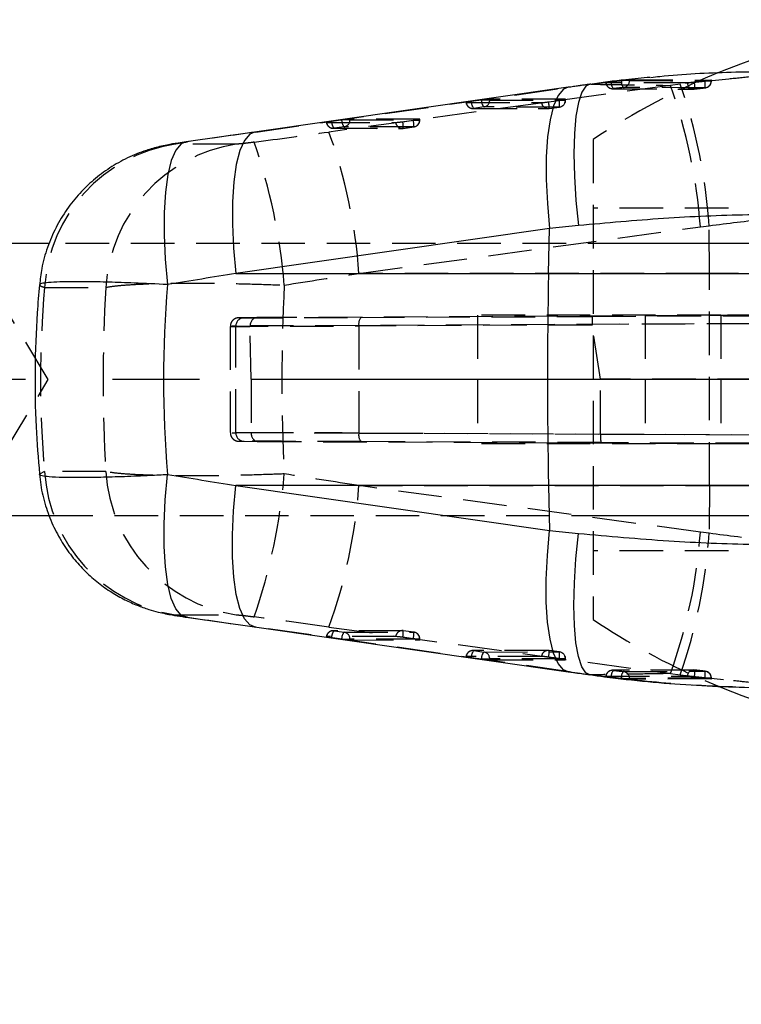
# Model space of a CAD drawing. Extents: x 76 to 781, y 22 to 547.
# Tile 6 of 19: x 194 to 236, y 277 to 334. Entities that reach past the tile are written whole.
import ezdxf

# ---------------------------------------------------------------- set-up
doc = ezdxf.new("R2010")
doc.units = 0
doc.header["$LTSCALE"] = 2
doc.linetypes.add('CENTERX2', pattern=[20.32, 12.7, -2.54, 2.54, -2.54])
doc.linetypes.add('HIDDEN', pattern=[1.905, 1.27, -0.635])
doc.layers.get('0').update_dxf_attribs({"linetype": 'CONTINUOUS'})
doc.styles.add('SLDTEXTSTYLE0', font='TXT', dxfattribs={"width": 0.75})
doc.dimstyles.new('SLDDIMSTYLE1', dxfattribs={"dimtxt": 7, "dimasz": 6.604, "dimexe": 0, "dimexo": 0.0625, "dimgap": 1.75, "dimtad": 1, "dimdec": 0, "dimrnd": 1e-09, "dimzin": 12, "dimtxsty": 'SLDTEXTSTYLE0', "dimsah": 1, "dimcen": 0.09, "dimazin": 3, "dimtfac": 1, "dimtdec": 0, "dimtofl": 0, "dimtmove": 0, "dimatfit": 3, "dimtolj": 1, "dimtzin": 12})

# ---------------------------------------------------------------- blocks, each defined once
blk = doc.blocks.new('_D_6')
at = {"color": 179, "linetype": 'CONTINUOUS'}
for p, q in [((140.436, 304.372), (140.436, 244.309)), ((289.786, 284.559), (289.786, 244.309)), ((289.786, 246.309), (140.436, 246.309))]:
    blk.add_line(p, q, dxfattribs=at)
for points in [[(140.436, 246.309), (147.04, 245.293), (147.04, 247.325)], [(289.786, 246.309), (283.182, 247.325), (283.182, 245.293)]]:
    blk.add_solid(points, dxfattribs=at)
at = {"color": 179, "linetype": 'CONTINUOUS', "insert": (209.073, 255.333, -67.471), "char_height": 7, "attachment_point": 1, "style": 'SLDTEXTSTYLE0'}
blk.add_mtext('149', dxfattribs=at)
blk = doc.blocks.new('_D_7')
at = {"color": 179, "linetype": 'CONTINUOUS'}
for p, q in [((408.696, 307.559), (408.696, 220.809)), ((140.436, 304.372), (140.436, 220.809)), ((408.696, 222.809), (140.436, 222.809))]:
    blk.add_line(p, q, dxfattribs=at)
for points in [[(140.436, 222.809), (147.04, 221.793), (147.04, 223.825)], [(408.696, 222.809), (402.092, 223.825), (402.092, 221.793)]]:
    blk.add_solid(points, dxfattribs=at)
at = {"color": 179, "linetype": 'CONTINUOUS', "insert": (265.141, 231.833, -67.471), "char_height": 7, "attachment_point": 1, "style": 'SLDTEXTSTYLE0'}
blk.add_mtext('268', dxfattribs=at)

msp = doc.modelspace()

# ---------------------------------------------------------------- linework, layer by layer
at = {"color": 7, "linetype": 'HIDDEN'}
for p, q in [((232.3001, 330.4718), (212.3747, 327.7547)), ((227.6611, 330.5448), (227.6005, 330.5419)), ((227.6611, 330.5448), (231.1638, 330.9414)), ((228.8396, 330.6827), (229.4282, 330.7558)), ((229.4282, 330.7558), (229.4406, 330.7573)), ((229.9138, 330.7573), (229.4406, 330.7573)), ((229.9138, 330.8011), (234.6864, 330.781)), ((229.9138, 330.8011), (229.9138, 330.7573)), ((232.8718, 330.548), (232.3001, 330.4718)), ((235.704, 330.8396), (232.8718, 330.548)), ((234.3183, 330.7279), (233.7041, 330.6578)), ((234.4182, 330.7393), (234.3183, 330.7279)), ((234.4182, 330.7393), (234.6982, 330.7393)), ((234.6864, 330.781), (234.6945, 330.7791)), ((234.6864, 330.7393), (234.6864, 330.781)), ((234.6989, 330.7393), (234.6989, 330.7791)), ((208.109, 327.7547), (226.4184, 330.3686)), ((226.4184, 330.3686), (226.339, 330.3629)), ((228.9304, 330.2751), (233.677, 330.2591)), ((220.386, 329.4754), (224.7783, 329.4688)), ((221.272, 329.6158), (220.6833, 329.5322)), ((221.7574, 329.6183), (221.2902, 329.6183)), ((221.7574, 329.6706), (221.7574, 329.6183)), ((226.1754, 329.664), (221.7574, 329.6706)), ((221.7574, 329.6183), (226.1754, 329.6117)), ((225.1937, 329.5139), (225.808, 329.5974)), ((225.9097, 329.6117), (226.1879, 329.6117)), ((226.1754, 329.6117), (226.1754, 329.664)), ((226.1879, 329.6117), (226.1879, 329.6622)), ((220.7746, 329.1288), (225.167, 329.1222)), ((221.4178, 329.2161), (220.8291, 329.1326)), ((220.8291, 329.1326), (225.2215, 329.126)), ((225.8358, 329.2095), (221.4178, 329.2161)), ((225.2215, 329.126), (225.8358, 329.2095)), ((225.2215, 329.126), (225.2223, 329.1259)), ((225.2223, 329.1259), (225.8366, 329.2094)), ((225.8358, 329.2095), (225.8366, 329.2094)), ((212.2296, 328.3177), (216.2673, 328.3117)), ((213.1157, 328.4581), (212.527, 328.3746)), ((213.6011, 328.4607), (213.1338, 328.4607)), ((213.6011, 328.5129), (213.6011, 328.4607)), ((217.6644, 328.5069), (213.6011, 328.5129)), ((213.6011, 328.4607), (217.6644, 328.4546)), ((216.6826, 328.3568), (217.297, 328.4403)), ((217.3987, 328.4546), (217.6761, 328.4546)), ((217.6644, 328.4546), (217.6644, 328.5069)), ((217.6769, 328.4546), (217.6769, 328.5051)), ((208.109, 327.7547), (208.0296, 327.749)), ((212.6182, 327.9711), (216.656, 327.9651)), ((213.2614, 328.0585), (212.6727, 327.9749)), ((212.6727, 327.9749), (216.7104, 327.9689)), ((217.3248, 328.0524), (213.2614, 328.0585)), ((216.7104, 327.9689), (217.3248, 328.0524)), ((216.7104, 327.9689), (216.7113, 327.9688)), ((216.7113, 327.9688), (217.3256, 328.0523)), ((206.964, 327.0453), (203.3898, 327.0453)), ((204.1187, 327.1849), (204.0394, 327.1793)), ((227.7856, 327.3095), (227.7856, 299.3095)), ((214.1273, 319.5019), (234.0527, 322.219)), ((234.0527, 322.219), (234.562, 322.2867)), ((234.5765, 319.5019), (234.562, 322.2867)), ((271.9356, 321.247), (196.0461, 321.247)), ((273.7856, 321.247), (227.7856, 321.247)), ((234.5765, 319.5019), (214.1273, 319.5019)), ((251.5222, 319.5019), (234.5765, 319.5019)), ((195.7791, 318.6879), (199.3534, 318.6879)), ((195.9892, 313.3095), (193.4356, 317.5595)), ((309.5607, 317.3707), (208.1707, 316.9203)), ((227.7469, 316.9895), (313.6686, 317.3707)), ((208.1707, 316.9203), (207.417, 316.9147)), ((207.7684, 316.4538), (309.4082, 316.9053)), ((214.2473, 316.9346), (227.7469, 316.9895)), ((235.2477, 317.0595), (221.0419, 317.0595)), ((221.0419, 317.0595), (221.0419, 313.3095)), ((313.6985, 316.9053), (227.7277, 316.5239)), ((230.8361, 317.0595), (230.8361, 313.3095)), ((235.2477, 317.0595), (235.2477, 313.3095)), ((310.5719, 317.0595), (235.2477, 317.0595)), ((206.6152, 316.4115), (206.6152, 310.2075)), ((206.9348, 316.4147), (207.7678, 316.4209)), ((206.9348, 310.2043), (206.9348, 316.4147)), ((207.8274, 313.3253), (207.7678, 316.4209)), ((227.7304, 316.49), (214.1191, 316.4346)), ((214.1191, 316.4346), (214.1191, 310.1844)), ((228.2279, 313.3228), (227.7304, 316.49)), ((193.4356, 309.0595), (195.9892, 313.3095)), ((207.8274, 313.3253), (207.8274, 310.1996)), ((207.8274, 313.3253), (309.4119, 313.3095)), ((235.2477, 313.3095), (221.0419, 313.3095)), ((221.0419, 313.3095), (221.0419, 309.5595)), ((228.2279, 310.1279), (228.2279, 313.3228)), ((313.794, 313.3095), (228.2279, 313.3228)), ((230.8361, 313.3095), (230.8361, 309.5595)), ((310.5719, 313.3095), (235.2477, 313.3095)), ((235.2477, 313.3095), (235.2477, 309.5595)), ((207.8274, 310.1977), (206.9348, 310.2043)), ((207.8274, 310.1996), (207.8274, 310.1977)), ((309.3045, 309.7488), (207.8274, 310.1996)), ((214.1191, 310.1844), (228.2279, 310.1269)), ((228.2279, 310.1279), (313.6867, 309.7488)), ((228.2279, 310.1269), (228.2279, 310.1279)), ((207.417, 309.7043), (208.2306, 309.6983)), ((208.2306, 309.6983), (309.4742, 309.2485)), ((228.2471, 309.6274), (214.2473, 309.6844)), ((235.2477, 309.5595), (221.0419, 309.5595)), ((313.6737, 309.2485), (228.2471, 309.6274)), ((310.5719, 309.5595), (235.2477, 309.5595)), ((195.7791, 307.9311), (195.4787, 307.7822)), ((199.3534, 307.9311), (195.7791, 307.9311)), ((214.1273, 307.1171), (234.5765, 307.1171)), ((234.0527, 304.3999), (214.1273, 307.1171)), ((234.5765, 307.1171), (234.562, 304.3323)), ((234.5765, 307.1171), (251.5222, 307.1171)), ((196.0524, 305.372), (271.9356, 305.372)), ((227.7856, 305.372), (273.7856, 305.372)), ((234.562, 304.3323), (234.0527, 304.3999)), ((203.3898, 299.5737), (206.964, 299.5737)), ((204.1187, 299.4341), (204.0394, 299.4397)), ((208.109, 298.8643), (208.0296, 298.8699)), ((226.4184, 296.2504), (208.109, 298.8643)), ((212.3747, 298.8643), (232.3001, 296.1472)), ((216.2673, 298.3073), (212.2296, 298.3012)), ((216.656, 298.6539), (212.6182, 298.6478)), ((216.7104, 298.6501), (212.6727, 298.644)), ((212.6727, 298.644), (213.2614, 298.5605)), ((213.2614, 298.5605), (217.3248, 298.5666)), ((217.297, 298.1787), (216.6826, 298.2622)), ((216.7104, 298.6501), (216.7113, 298.6502)), ((217.3248, 298.5666), (216.7104, 298.6501)), ((217.3256, 298.5667), (216.7113, 298.6502)), ((212.527, 298.2444), (213.1157, 298.1609)), ((213.1338, 298.1583), (213.6011, 298.1583)), ((217.6644, 298.1644), (213.6011, 298.1583)), ((213.6011, 298.1583), (213.6011, 298.106)), ((213.6011, 298.106), (217.6644, 298.1121)), ((217.3987, 298.1644), (217.6761, 298.1644)), ((217.6644, 298.1121), (217.6644, 298.1644)), ((217.6769, 298.1139), (217.6769, 298.1644)), ((224.7783, 297.1502), (220.386, 297.1436)), ((225.167, 297.4968), (220.7746, 297.4902)), ((225.2215, 297.493), (220.8291, 297.4864)), ((220.8291, 297.4864), (221.4178, 297.4028)), ((221.4178, 297.4028), (225.8358, 297.4095)), ((225.808, 297.0216), (225.1937, 297.1051)), ((225.2215, 297.493), (225.2223, 297.4931)), ((225.8358, 297.4095), (225.2215, 297.493)), ((225.8366, 297.4096), (225.2223, 297.4931)), ((225.8358, 297.4095), (225.8366, 297.4096)), ((220.6833, 297.0868), (221.272, 297.0032)), ((221.2902, 297.0007), (221.7574, 297.0007)), ((226.1754, 297.0073), (221.7574, 297.0007)), ((221.7574, 297.0007), (221.7574, 296.9484)), ((221.7574, 296.9484), (226.1754, 296.955)), ((225.9097, 297.0073), (226.1871, 297.0073)), ((226.1754, 296.955), (226.1754, 297.0073)), ((226.1879, 296.9568), (226.1879, 297.0073)), ((226.4184, 296.2504), (226.339, 296.256)), ((227.6611, 296.0741), (227.602, 296.0769)), ((233.6771, 296.3578), (228.9304, 296.3438)), ((232.3001, 296.1472), (232.8718, 296.0709)), ((232.8718, 296.0709), (235.9765, 295.7498)), ((233.7041, 295.9612), (234.3183, 295.891)), ((229.4282, 295.8632), (228.8396, 295.9363)), ((229.4406, 295.8617), (229.4282, 295.8632)), ((229.4406, 295.8617), (229.9138, 295.8617)), ((229.9138, 295.8617), (229.9138, 295.8179)), ((234.6864, 295.8379), (229.9138, 295.8179)), ((234.3183, 295.891), (234.4182, 295.8797)), ((234.4182, 295.8797), (234.6982, 295.8797)), ((234.6864, 295.8379), (234.6864, 295.8797)), ((234.6989, 295.8399), (234.6989, 295.8797))]:
    msp.add_line(p, q, dxfattribs=at)
at = {"color": 7, "linetype": 'CONTINUOUS'}
for p, q in [((226.339, 330.3629), (208.0296, 327.749)), ((208.0296, 327.749), (204.039, 327.1792)), ((225.2547, 322.1158), (206.9453, 319.5019)), ((225.195, 319.5019), (225.2547, 322.1158)), ((226.9378, 322.2921), (225.2547, 322.1158)), ((196.0461, 321.247), (141.4356, 321.247)), ((206.9453, 319.5019), (225.195, 319.5019)), ((225.195, 319.5019), (242.2293, 319.5019)), ((225.195, 307.1171), (206.9453, 307.1171)), ((206.9453, 307.1171), (225.2547, 304.5032)), ((242.2293, 307.1171), (225.195, 307.1171)), ((225.195, 307.1171), (225.2547, 304.5032)), ((141.4356, 305.372), (196.0524, 305.372)), ((225.2547, 304.5032), (226.9378, 304.3269)), ((204.039, 299.4397), (208.0296, 298.8699)), ((208.0296, 298.8699), (226.339, 296.256))]:
    msp.add_line(p, q, dxfattribs=at)
at = {"color": 179, "linetype": 'CENTERX2'}
msp.add_line((275.9356, 313.3095), (137.4356, 313.3095), dxfattribs=at)
at = {"color": 8, "linetype": 'CONTINUOUS', "flags": 128}
for points in [[(227.6005, 330.5419), (227.3741, 330.4313), (227.1281, 330.0735), (226.9297, 329.4814), (226.7844, 328.671), (226.6962, 327.6646), (226.6675, 326.4897), (226.699, 325.1782), (226.79, 323.7662), (226.9378, 322.2921)], [(226.339, 330.3629), (226.0613, 330.2459), (225.7467, 329.8816), (225.483, 329.2855), (225.2775, 328.4737), (225.1358, 327.4681), (225.0615, 326.2961), (225.0568, 324.9893), (225.1218, 323.5832), (225.2547, 322.1158)], [(208.0296, 327.749), (207.7519, 327.632), (207.4373, 327.2677), (207.1736, 326.6716), (206.9681, 325.8598), (206.8263, 324.8542), (206.7521, 323.6822), (206.7474, 322.3754), (206.8124, 320.9693), (206.9453, 319.5019)], [(204.0394, 327.1793), (203.7577, 327.0605), (203.4398, 326.6915), (203.1737, 326.088), (202.9667, 325.2665), (202.8246, 324.2495), (202.7511, 323.0649), (202.7483, 321.7453), (202.8163, 320.3267), (202.9532, 318.8481)], [(204.0394, 299.4397), (203.7577, 299.5585), (203.4398, 299.9275), (203.1737, 300.531), (202.9667, 301.3525), (202.8246, 302.3695), (202.7511, 303.554), (202.7483, 304.8737), (202.8163, 306.2922), (202.9532, 307.7709)], [(208.0296, 298.8699), (207.7519, 298.9869), (207.4373, 299.3512), (207.1736, 299.9474), (206.9681, 300.7592), (206.8263, 301.7647), (206.7521, 302.9368), (206.7474, 304.2435), (206.8124, 305.6497), (206.9453, 307.1171)], [(226.339, 296.256), (226.0613, 296.373), (225.7467, 296.7373), (225.483, 297.3335), (225.2775, 298.1453), (225.1358, 299.1508), (225.0615, 300.3229), (225.0568, 301.6296), (225.1218, 303.0358), (225.2547, 304.5032)], [(227.602, 296.0769), (227.3741, 296.1877), (227.1281, 296.5454), (226.9297, 297.1376), (226.7844, 297.9479), (226.6962, 298.9543), (226.6675, 300.1293), (226.699, 301.4407), (226.79, 302.8528), (226.9378, 304.3269)]]:
    msp.add_lwpolyline(points, dxfattribs=at)
at = {"color": 7, "linetype": 'HIDDEN', "flags": 128}
for points in [[(233.2883, 330.6181), (233.0892, 330.6186), (232.2894, 330.6209), (229.0906, 330.6289), (228.5416, 330.6301)], [(229.9138, 330.7573), (232.3117, 330.7488), (234.6864, 330.7393)], [(228.98, 330.2816), (229.1799, 330.2811), (229.9793, 330.2788), (233.1769, 330.2687), (233.7249, 330.2668)], [(234.3362, 330.3357), (234.1364, 330.3366), (233.337, 330.34), (230.1394, 330.352), (229.5658, 330.354)], [(220.6833, 329.5322), (220.6078, 329.5212), (220.5389, 329.5106), (220.4793, 329.5008), (220.4314, 329.4921), (220.3971, 329.4851), (220.3776, 329.4798), (220.3739, 329.4765), (220.386, 329.4754)], [(212.527, 328.3746), (212.4514, 328.3636), (212.3825, 328.3529), (212.323, 328.3431), (212.2751, 328.3345), (212.2407, 328.3274), (212.2213, 328.3221), (212.2175, 328.3189), (212.2296, 328.3177)], [(234.5765, 307.1171), (234.5835, 308.6626), (234.5885, 310.2103), (234.5916, 311.7595), (234.5926, 313.3095), (234.5916, 314.8594), (234.5885, 316.4086), (234.5835, 317.9564), (234.5765, 319.5019)], [(212.2296, 298.3012), (212.2175, 298.3001), (212.2213, 298.2968), (212.2407, 298.2916), (212.2751, 298.2845), (212.323, 298.2758), (212.3825, 298.266), (212.4514, 298.2554), (212.527, 298.2444)], [(220.386, 297.1436), (220.3739, 297.1425), (220.3776, 297.1392), (220.3971, 297.1339), (220.4314, 297.1268), (220.4793, 297.1182), (220.5389, 297.1084), (220.6078, 297.0978), (220.6833, 297.0868)], [(228.5416, 295.9888), (228.7388, 295.9893), (229.5385, 295.9911), (232.7374, 295.9993), (233.2883, 296.0009)], [(233.7249, 296.3522), (233.525, 296.3515), (232.7257, 296.3487), (229.528, 296.3389), (228.98, 296.3374)], [(229.5658, 296.265), (229.7657, 296.2656), (230.5651, 296.2684), (233.7627, 296.2808), (234.3362, 296.2832)], [(234.6864, 295.8797), (232.3117, 295.8702), (229.9138, 295.8617)]]:
    msp.add_lwpolyline(points, dxfattribs=at)
at = {"color": 7, "linetype": 'CONTINUOUS'}
for centre, radius, start, end in [((250.7856, 293.0238), 41.2857, 62.328532, 111.988051), ((496.7564, 313.3095), 271.632, 178.693711, 181.306289), ((250.7856, 333.5952), 41.2857, 246.48723, 297.501165)]:
    msp.add_arc(centre, radius, start, end, dxfattribs=at)
at = {"color": 7, "linetype": 'HIDDEN'}
for centre, radius, start, end in [((250.7856, 293.0238), 41.2857, 111.988051, 123.855026), ((228.9316, 330.6845), 0.406, 187.480137, 269.845628), ((228.9351, 330.6751), 0.3961, 186.523799, 276.505071), ((229.4126, 330.6582), 0.5735, 177.554095, 221.042946), ((229.9984, 330.7266), 0.5709, 177.066381, 220.735202), ((229.5121, 330.7522), 0.4018, 277.685832, 0.72858), ((203.3277, 320.0065), 30.8046, 4.118892, 19.860634), ((203.7242, 320.2809), 30.903, 3.721315, 19.404541), ((233.6822, 330.6607), 0.3962, 186.179875, 276.177715), ((232.19, 330.3814), 1.5391, 355.728838, 10.344441), ((232.7919, 330.4615), 1.5494, 355.345263, 9.902003), ((234.2847, 330.7341), 0.4017, 277.36592, 0.731669), ((234.2929, 330.7393), 0.406, 276.225127, 0), ((233.6786, 330.67), 0.406, 269.799763, 276.649359), ((220.7752, 329.5348), 0.406, 188.16704, 269.914051), ((220.7786, 329.5251), 0.3957, 187.217188, 277.334283), ((221.2614, 329.5166), 0.5783, 178.458666, 221.615754), ((221.8501, 329.6002), 0.5783, 178.458855, 221.615565), ((223.466, 314.1387), 15.6318, 98.00102, 98.068232), ((221.3554, 329.6133), 0.402, 278.924476, 0.71243), ((224.4366, 334.5526), 5.0953, 273.846032, 278.54514), ((225.1709, 329.5185), 0.3958, 187.219152, 277.33295), ((223.6183, 329.2025), 1.6059, 357.263968, 11.179277), ((224.2946, 340.7357), 11.2407, 277.737316, 278.261217), ((224.2333, 329.2861), 1.6052, 357.260993, 11.182293), ((225.7734, 329.6067), 0.4021, 278.924274, 0.711393), ((225.7819, 329.6117), 0.406, 277.742133, 0), ((225.1676, 329.5282), 0.406, 269.914051, 277.742133), ((212.6188, 328.3771), 0.406, 188.16704, 269.914051), ((212.6222, 328.3675), 0.3958, 187.218849, 277.332321), ((213.1051, 328.359), 0.5784, 178.462463, 221.611872), ((213.6938, 328.4426), 0.5784, 178.462083, 221.614223), ((214.9371, 315.6105), 12.9761, 97.987993, 98.068993), ((213.199, 328.4557), 0.4021, 278.925568, 0.711207), ((215.9254, 333.3966), 5.0964, 273.846693, 278.5447), ((216.6599, 328.3614), 0.3957, 187.21702, 277.3343), ((215.1073, 328.0454), 1.6059, 357.263959, 11.179306), ((215.777, 339.6264), 11.2889, 277.738003, 278.25963), ((215.8151, 328.1391), 1.5122, 356.711705, 11.486844), ((217.2624, 328.4496), 0.4021, 278.925568, 0.711207), ((217.2709, 328.4546), 0.406, 277.742133, 0), ((183.4019, 317.2893), 30.805, 4.118958, 19.860468), ((216.6566, 328.3711), 0.406, 269.914051, 277.742133), ((204.7796, 318.1357), 9.0174, 98.866367, 176.489128), ((208.3539, 318.1356), 9.0174, 98.866509, 176.488931), ((175.6473, 316.0028), 34.2328, 4.719091, 19.020845), ((207.4269, 316.4227), 0.4921, 91.157806, 180.928541), ((214.6962, 316.5531), 0.5891, 139.633351, 191.602648), ((207.4269, 310.1963), 0.4921, 179.071459, 268.842194), ((214.6962, 310.0659), 0.5891, 168.397352, 220.366649), ((204.7796, 308.4833), 9.0174, 183.510872, 261.133633), ((208.3539, 308.4833), 9.0174, 183.511069, 261.133491), ((175.6473, 310.6162), 34.2328, 340.979155, 355.280909), ((183.4019, 309.3297), 30.805, 340.139532, 355.881042), ((203.3277, 306.6125), 30.8046, 340.139366, 355.881108), ((203.7242, 306.338), 30.903, 340.595459, 356.278685), ((250.7856, 333.5952), 41.2857, 236.144974, 246.48723), ((212.6188, 298.2418), 0.406, 90.085949, 171.83296), ((212.6222, 298.2515), 0.3958, 82.667679, 172.781151), ((213.1051, 298.2599), 0.5784, 138.388128, 181.537537), ((213.6938, 298.1764), 0.5784, 138.385777, 181.537917), ((213.199, 298.1633), 0.4021, 359.288793, 81.074432), ((216.6599, 298.2576), 0.3957, 82.6657, 172.78298), ((215.9254, 293.2224), 5.0964, 81.4553, 86.153307), ((216.6566, 298.2479), 0.406, 82.257867, 90.085949), ((215.1073, 298.5735), 1.6059, 348.820694, 2.736041), ((215.8151, 298.4798), 1.5122, 348.513156, 3.288295), ((217.2624, 298.1694), 0.4021, 359.288793, 81.074432), ((217.2709, 298.1644), 0.406, 0, 82.257867), ((214.9371, 311.0084), 12.9761, 261.931007, 262.012007), ((215.777, 286.9926), 11.2889, 81.74037, 82.261997), ((220.7752, 297.0842), 0.406, 90.085949, 171.83296), ((220.7786, 297.0939), 0.3957, 82.665717, 172.782812), ((221.2614, 297.1023), 0.5783, 138.384246, 181.541334), ((221.8501, 297.0188), 0.5783, 138.384435, 181.541145), ((221.3554, 297.0057), 0.402, 359.28757, 81.075524), ((225.1709, 297.1005), 0.3958, 82.66705, 172.780848), ((224.4366, 292.0664), 5.0953, 81.45486, 86.153968), ((225.1676, 297.0908), 0.406, 82.257867, 90.085949), ((223.6183, 297.4164), 1.6059, 348.820723, 2.736032), ((224.2333, 297.3329), 1.6052, 348.817707, 2.739007), ((225.7734, 297.0123), 0.4021, 359.288607, 81.075726), ((225.7819, 297.0073), 0.406, 0, 82.257867), ((223.466, 312.4803), 15.6318, 261.931768, 261.99898), ((224.2946, 285.8832), 11.2407, 81.738783, 82.262684), ((228.9316, 295.9345), 0.406, 90.154372, 172.533943), ((228.9351, 295.9438), 0.3961, 83.494929, 173.476201), ((229.4126, 295.9608), 0.5735, 138.957054, 182.445905), ((229.9984, 295.8924), 0.5709, 139.264798, 182.933619), ((229.5121, 295.8668), 0.4018, 359.27142, 82.314168), ((233.6822, 295.9583), 0.3962, 83.822285, 173.820125), ((233.6786, 295.949), 0.406, 83.350641, 90.200237), ((232.19, 296.2376), 1.5391, 349.655559, 4.271162), ((232.7919, 296.1575), 1.5494, 350.097997, 4.654737), ((234.2847, 295.8848), 0.4017, 359.268331, 82.63408), ((234.2929, 295.8797), 0.406, 0, 83.774873)]:
    msp.add_arc(centre, radius, start, end, dxfattribs=at)
for centre, major_axis, ratio, start_param, end_param in [((232.8032, 330.3704), (25.6094, 3.4333), 0.0337916, 1.7684302, 1.8182392), ((221.3639, 329.6145), (0.406, 0.0544), 0.0337938, 0.2442605, 1.7488744), ((225.7819, 329.6078), (0.406, 0.0544), 0.0337938, 5.0281753, 6.5274458), ((213.2076, 328.4568), (0.406, 0.0544), 0.0337938, 0.2442605, 1.7488744), ((217.2709, 328.4507), (0.406, 0.0544), 0.0337938, 5.0281753, 6.5274458), ((185.776, 322.3584), (432.6184, 61.8773), 0.0049947, 1.5184363, 1.52767), ((157.0487, 322.3584), (455.681, 61.8796), 0.0045949, 4.8238373, 4.8334792), ((158.2604, 313.3095), (455.7, 71.007), 0.0054237, 4.824807, 4.8344489), ((279.3173, 313.3095), (83.7785, 0), 0.8480692, 3.0658217, 3.2173637), ((255.5159, 313.3095), (0, 71.05), 0.7927392, 1.4950253, 1.6465673), ((255.5159, 313.3095), (0, 71.05), 0.6458834, 1.4931718, 1.6484209), ((216.7631, 316.9528), (9.65, 0.0414), 0.000802, 3.1402453, 4.4486409), ((216.7631, 316.9528), (9.65, 0.0414), 0.000802, 2.8899687, 3.1402453), ((208.1728, 316.4203), (-0.003, 0.5), 0.8106266, 6.2811663, 7.7821292), ((227.7491, 316.4896), (-0.0021, 0.5), 0.0424947, 0.0008231, 1.5017859), ((216.7652, 316.4528), (10.15, 0.0414), 0.0007625, 2.889969, 4.4486413), ((208.3108, 316.4213), (0.5408, -0.0544), 0.9190028, 3.1856797, 3.251559), ((228.8742, 316.4941), (1.1464, -0.0371), 0.4346916, 3.1562344, 3.2241755), ((216.7652, 310.1661), (10.15, -0.0414), 0.0007625, 1.834544, 3.3932163), ((208.2328, 310.1983), (0.003, 0.5), 0.8106817, 1.5767696, 3.1436117), ((228.2492, 310.1274), (0.0021, 0.5), 0.0426549, 1.5718658, 3.1407696), ((216.7631, 309.6661), (9.65, -0.0414), 0.000802, 1.8345444, 3.1424926), ((216.7631, 309.6661), (9.65, -0.0414), 0.000802, 3.1424926, 3.3652974), ((216.7631, 309.6661), (9.65, -0.0414), 0.000802, 3.3652974, 3.3932166), ((158.2604, 313.3095), (455.7, -71.007), 0.0054237, 1.4487364, 1.4583783), ((185.776, 304.2606), (432.6184, -61.8773), 0.0049947, 4.7555153, 4.764749), ((157.0487, 304.2606), (455.681, -61.8796), 0.0045949, 1.4497061, 1.459348), ((213.2076, 298.1622), (0.406, -0.0544), 0.0337938, 4.5343109, 6.0389248), ((217.2709, 298.1682), (0.406, -0.0544), 0.0337938, 6.0389248, 7.5381953), ((221.3639, 297.0045), (0.406, -0.0544), 0.0337938, 4.5343109, 6.0389248), ((225.7819, 297.0111), (0.406, -0.0544), 0.0337938, 6.0389248, 7.5381953), ((232.8032, 296.2485), (25.6094, -3.4333), 0.0337916, 4.4649461, 4.5147552)]:
    msp.add_ellipse(centre, major_axis=major_axis, ratio=ratio, start_param=start_param, end_param=end_param, dxfattribs=at)
at = {"color": 7, "linetype": 'CONTINUOUS'}
for centre, major_axis, ratio, start_param, end_param in [((186.9877, 313.3095), (432.7097, 70.993), 0.0065743, 1.5235792, 1.5328129), ((279.3173, 313.3095), (76.5972, 0), 0.9275797, 3.0635599, 3.2196254), ((186.9877, 313.3095), (432.7097, -70.993), 0.0065743, 4.7503724, 4.7596061)]:
    msp.add_ellipse(centre, major_axis=major_axis, ratio=ratio, start_param=start_param, end_param=end_param, dxfattribs=at)
for points, knots in [([(231.1638, 330.9414), (231.3377, 330.9615), (232.876, 331.1398), (235.941, 331.2858), (238.7756, 331.2901), (240.2346, 331.2923)], [0, 0, 0, 0, 0.0582447, 0.5152815, 1, 1, 1, 1]), ([(227.5978, 330.5415), (227.4924, 330.5266), (227.0708, 330.4672), (226.6526, 330.4076), (226.339, 330.3629)], [0, 0, 0, 0, 0.24999372, 1, 1, 1, 1]), ([(231.1311, 330.9425), (230.654, 330.9003), (229.4662, 330.7954), (228.2997, 330.633), (227.6018, 330.5359)], [0, 0, 0, 0, 0.401692, 1, 1, 1, 1]), ([(204.0427, 327.1789), (203.8847, 327.156), (203.4805, 327.0975), (203.0082, 327.0161), (202.3814, 326.8816), (201.5918, 326.6587), (200.6071, 326.2614), (199.5709, 325.6783), (198.6375, 324.9798), (197.7969, 324.1675), (197.0543, 323.241), (196.4145, 322.1816), (195.9206, 321.0193), (195.5969, 319.8935), (195.5226, 319.1526), (195.4909, 318.8364)], [0, 0, 0, 0, 0.0372324, 0.0952158, 0.1308183, 0.1925635, 0.2827638, 0.3732546, 0.4634001, 0.5484004, 0.6396169, 0.733916, 0.8301272, 0.9275069, 1, 1, 1, 1]), ([(242.1609, 322.9545), (240.3888, 322.9559), (237, 322.9585), (231.8518, 322.7403), (228.5873, 322.4425), (226.9378, 322.2921)], [0, 0, 0, 0, 0.3516045, 0.6723843, 1, 1, 1, 1]), ([(195.4767, 318.8372), (195.4297, 318.2931), (195.2873, 316.6423), (195.1961, 313.8733), (195.2399, 310.7264), (195.4043, 308.7011), (195.4789, 307.7823)], [0, 0, 0, 0, 0.1480763, 0.4492267, 0.7501341, 1, 1, 1, 1]), ([(195.4967, 307.7838), (195.5106, 307.5778), (195.5528, 306.9531), (195.8097, 305.9516), (196.2325, 304.8194), (196.7836, 303.7965), (197.4267, 302.8889), (198.1395, 302.1019), (198.8952, 301.4365), (199.6681, 300.8906), (200.4312, 300.4586), (201.1569, 300.1316), (201.8127, 299.8983), (202.3703, 299.7425), (202.8331, 299.6389), (203.285, 299.555), (203.6734, 299.4918), (203.9695, 299.4504), (204.0442, 299.4399)], [0, 0, 0, 0, 0.0470974, 0.1428062, 0.2345457, 0.3227014, 0.4072305, 0.4879646, 0.5646033, 0.6367017, 0.7036418, 0.7645964, 0.8183585, 0.8628525, 0.8979401, 0.9314601, 0.9827051, 1, 1, 1, 1]), ([(226.9378, 304.3269), (228.6912, 304.1682), (232.0695, 303.8625), (237.2181, 303.6578), (240.5016, 303.6622), (242.1609, 303.6645)], [0, 0, 0, 0, 0.3480156, 0.6705314, 1, 1, 1, 1]), ([(226.339, 296.256), (226.4434, 296.2411), (226.8609, 296.1816), (227.282, 296.1221), (227.5978, 296.0775)], [0, 0, 0, 0, 0.2500239, 1, 1, 1, 1]), ([(227.6032, 296.087), (227.8896, 296.0438), (229.0035, 295.8758), (230.9787, 295.6698), (233.4976, 295.4675), (236.0027, 295.3537), (238.154, 295.3069), (239.4541, 295.3242), (239.9384, 295.3306)], [0, 0, 0, 0, 0.071124, 0.2766662, 0.4798898, 0.6803498, 0.8809432, 1, 1, 1, 1])]:
    msp.add_open_spline(points, degree=3, knots=knots, dxfattribs=at)
at = {"color": 7, "linetype": 'HIDDEN'}
for points, knots in [([(245.0736, 331.204), (243.8368, 331.2126), (241.1799, 331.2311), (238.0468, 331.0934), (236.1705, 330.8901), (235.704, 330.8396)], [0, 0, 0, 0, 0.3955174, 0.8497183, 1, 1, 1, 1]), ([(227.6611, 330.5448), (227.8749, 330.5418), (228.8386, 330.5279), (230.3895, 330.5042), (231.7138, 330.4817), (232.3001, 330.4718)], [0, 0, 0, 0, 0.1370792, 0.6179385, 1, 1, 1, 1]), ([(228.5326, 330.6322), (228.5315, 330.6324), (228.525, 330.6334), (228.5568, 330.6406), (228.6289, 330.6533), (228.7299, 330.6683), (228.8063, 330.6783), (228.8396, 330.6827)], [0, 0, 0, 0, 0.0545368, 0.3053021, 0.5560572, 0.8068179, 1, 1, 1, 1]), ([(229.4406, 330.7573), (229.4865, 330.7626), (229.5781, 330.7732), (229.7118, 330.7866), (229.8222, 330.7963), (229.8873, 330.8006), (229.9073, 330.801), (229.9138, 330.8011)], [0, 0, 0, 0, 0.2236611, 0.4473613, 0.6702313, 0.8916931, 1, 1, 1, 1]), ([(233.7041, 330.6578), (233.6929, 330.6565), (233.6366, 330.6499), (233.5346, 330.6385), (233.4161, 330.6266), (233.3287, 330.6192), (233.301, 330.6184), (233.2883, 330.6181)], [0, 0, 0, 0, 0.0605225, 0.3043458, 0.5481708, 0.7920038, 1, 1, 1, 1]), ([(234.6974, 330.7785), (234.689, 330.7764), (234.6722, 330.7722), (234.5925, 330.7607), (234.5017, 330.7491), (234.4387, 330.7417), (234.4182, 330.7393)], [0, 0, 0, 0, 0.2859256, 0.5725625, 0.8607709, 1, 1, 1, 1]), ([(229.5658, 330.354), (229.4497, 330.34), (229.2544, 330.3164), (229.0592, 330.2916), (228.98, 330.2816)], [0, 0, 0, 0, 0.5941698, 1, 1, 1, 1]), ([(233.7249, 330.2668), (233.837, 330.2797), (234.0407, 330.3033), (234.2446, 330.3257), (234.3362, 330.3357)], [0, 0, 0, 0, 0.5501901, 1, 1, 1, 1]), ([(203.3898, 327.0453), (203.3812, 327.0455), (203.3489, 327.0463), (203.361, 327.0571), (203.4706, 327.0815), (203.6563, 327.1146), (203.8722, 327.1491), (204.0514, 327.1751), (204.1187, 327.1849)], [0, 0, 0, 0, 0.0760397, 0.2869467, 0.4978075, 0.6404235, 0.8648301, 1, 1, 1, 1]), ([(208.0111, 327.1597), (208.0056, 327.159), (207.8874, 327.1429), (207.6523, 327.1123), (207.3837, 327.0808), (207.1645, 327.058), (207.0301, 327.0468), (206.9805, 327.0457), (206.964, 327.0453)], [0, 0, 0, 0, 0.0119337, 0.2564497, 0.5011461, 0.6418743, 0.8812517, 1, 1, 1, 1]), ([(273.7856, 323.3095), (273.0208, 323.3095), (272.2172, 323.3095), (270.5459, 323.3095), (269.6779, 323.3095), (267.883, 323.3095), (266.9539, 323.3095), (265.0476, 323.3095), (264.079, 323.3095), (261.13, 323.3095), (259.1067, 323.3095), (254.9466, 323.3095), (252.8612, 323.3095), (249.7338, 323.3095), (248.691, 323.3095), (247.1262, 323.3095), (246.6045, 323.3095), (245.5609, 323.3095), (245.0379, 323.3095), (242.4457, 323.3095), (240.4316, 323.3095), (237.5002, 323.3095), (236.5381, 323.3095), (235.1189, 323.3095), (234.6498, 323.3095), (233.72, 323.3095), (233.2592, 323.3095), (231.9041, 323.3095), (231.0318, 323.3095), (229.3549, 323.3095), (228.5501, 323.3095), (227.7856, 323.3095)], [0, 0, 0, 0, 0.0625, 0.0625, 0.125, 0.125, 0.1875, 0.1875, 0.25, 0.25, 0.375, 0.375, 0.5, 0.5, 0.5625, 0.5625, 0.59375, 0.59375, 0.625, 0.625, 0.75, 0.75, 0.8125, 0.8125, 0.84375, 0.84375, 0.875, 0.875, 0.9375, 0.9375, 1, 1, 1, 1]), ([(234.562, 322.2867), (235.653, 322.4271), (237.8351, 322.7081), (241.1644, 322.8892), (244.5203, 322.9083), (246.7555, 322.7658), (247.8731, 322.6946)], [0, 0, 0, 0, 0.2470168, 0.4940392, 0.7470125, 1, 1, 1, 1]), ([(195.4966, 318.8357), (195.4997, 318.8125), (195.5055, 318.7685), (195.6914, 318.7137), (195.7791, 318.6879)], [0, 0, 0, 0, 0.5281339, 1, 1, 1, 1]), ([(199.3534, 318.6879), (199.5184, 318.7169), (199.8505, 318.7754), (200.6752, 318.843), (201.7716, 318.8969), (203.1167, 318.9282), (204.657, 318.9358), (206.269, 318.9211), (207.9907, 318.8846), (209.173, 318.841), (209.7641, 318.8192)], [0, 0, 0, 0, 0.1190876, 0.2396395, 0.3601917, 0.5011314, 0.6234674, 0.7458042, 0.8729021, 1, 1, 1, 1]), ([(207.4154, 316.9147), (207.3597, 316.9144), (207.1976, 316.9135), (207.115, 316.9093), (207.0988, 316.9121), (207.058, 316.9084), (207.018, 316.9029), (206.9394, 316.8835), (206.8303, 316.8305), (206.718, 316.7285), (206.6342, 316.5873), (206.6243, 316.4797), (206.6196, 316.4283)], [0, 0, 0, 0, 0.2389223, 0.6959959, 0.7565455, 0.7672747, 0.7785407, 0.8047087, 0.8451758, 0.8960345, 0.950328, 1, 1, 1, 1]), ([(206.6216, 310.2003), (206.6245, 310.1481), (206.6301, 310.0451), (206.7019, 309.9161), (206.789, 309.8225), (206.8781, 309.7639), (206.9571, 309.7311), (207.0178, 309.7163), (207.0536, 309.7112), (207.0715, 309.7093), (207.0851, 309.7083), (207.0992, 309.7076), (207.117, 309.7071), (207.158, 309.7064), (207.2773, 309.7054), (207.3583, 309.7048)], [0, 0, 0, 0, 0.0547836, 0.108196, 0.1523773, 0.189716, 0.2203812, 0.2433549, 0.2564801, 0.2659245, 0.2778898, 0.2994974, 0.3563059, 0.5626248, 1, 1, 1, 1]), ([(209.7641, 307.7998), (209.3583, 307.7844), (208.3681, 307.7467), (206.8031, 307.7074), (204.9824, 307.6829), (203.332, 307.6875), (201.9191, 307.7182), (200.8127, 307.7668), (199.9069, 307.836), (199.5379, 307.8994), (199.3534, 307.9311)], [0, 0, 0, 0, 0.0873922, 0.2132489, 0.3391059, 0.4988417, 0.6188017, 0.7387619, 0.8693808, 1, 1, 1, 1]), ([(247.8731, 303.9244), (246.7816, 303.8544), (244.5987, 303.7145), (241.2697, 303.7267), (237.9135, 303.9022), (235.6792, 304.1889), (234.562, 304.3323)], [0, 0, 0, 0, 0.2470936, 0.4941737, 0.7470896, 1, 1, 1, 1]), ([(273.7856, 303.3095), (273.0208, 303.3095), (272.2172, 303.3095), (270.5459, 303.3095), (269.6779, 303.3095), (267.883, 303.3095), (266.9539, 303.3095), (265.0476, 303.3095), (264.079, 303.3095), (261.13, 303.3095), (259.1067, 303.3095), (254.9466, 303.3095), (252.8612, 303.3095), (249.7338, 303.3095), (248.691, 303.3095), (247.1262, 303.3095), (246.6045, 303.3095), (245.5609, 303.3095), (245.0379, 303.3095), (242.4457, 303.3095), (240.4316, 303.3095), (237.5002, 303.3095), (236.5381, 303.3095), (235.1189, 303.3095), (234.6498, 303.3095), (233.72, 303.3095), (233.2592, 303.3095), (231.9041, 303.3095), (231.0318, 303.3095), (229.3549, 303.3095), (228.5501, 303.3095), (227.7856, 303.3095)], [0, 0, 0, 0, 0.0625, 0.0625, 0.125, 0.125, 0.1875, 0.1875, 0.25, 0.25, 0.375, 0.375, 0.5, 0.5, 0.5625, 0.5625, 0.59375, 0.59375, 0.625, 0.625, 0.75, 0.75, 0.8125, 0.8125, 0.84375, 0.84375, 0.875, 0.875, 0.9375, 0.9375, 1, 1, 1, 1]), ([(204.1187, 299.4341), (204.0845, 299.439), (203.9416, 299.4596), (203.7102, 299.4952), (203.5151, 299.5291), (203.3913, 299.5547), (203.3398, 299.5707), (203.3746, 299.5728), (203.3898, 299.5737)], [0, 0, 0, 0, 0.0681984, 0.2849174, 0.5017946, 0.625537, 0.8366412, 1, 1, 1, 1]), ([(206.964, 299.5737), (206.9666, 299.5737), (206.9978, 299.5735), (207.101, 299.567), (207.3144, 299.5458), (207.5802, 299.5153), (207.8123, 299.4861), (207.9701, 299.4648), (208.0111, 299.4593)], [0, 0, 0, 0, 0.0210056, 0.2595999, 0.4981504, 0.6582553, 0.9113178, 1, 1, 1, 1]), ([(232.3001, 296.1472), (231.7298, 296.1375), (230.3946, 296.1149), (228.8437, 296.0912), (227.8637, 296.077), (227.6611, 296.0741)], [0, 0, 0, 0, 0.3716169, 0.8701229, 1, 1, 1, 1]), ([(239.9383, 295.3289), (238.6904, 295.3271), (236.0707, 295.3234), (231.9245, 295.5505), (229.1143, 295.8956), (227.6611, 296.0741)], [0, 0, 0, 0, 0.3052112, 0.6407243, 1, 1, 1, 1]), ([(228.8396, 295.9363), (228.8011, 295.9414), (228.7196, 295.9521), (228.6177, 295.9675), (228.5506, 295.9796), (228.524, 295.9861), (228.5301, 295.9869), (228.5306, 295.987)], [0, 0, 0, 0, 0.2236919, 0.4745464, 0.7254056, 0.9762799, 1, 1, 1, 1]), ([(228.98, 296.3374), (229.0592, 296.3273), (229.2544, 296.3026), (229.4497, 296.279), (229.5658, 296.265)], [0, 0, 0, 0, 0.4058302, 1, 1, 1, 1]), ([(233.2883, 296.0009), (233.2906, 296.0009), (233.305, 296.0008), (233.3526, 295.9979), (233.4532, 295.9888), (233.576, 295.976), (233.6628, 295.966), (233.7041, 295.9612)], [0, 0, 0, 0, 0.0467618, 0.2906367, 0.5345081, 0.7783833, 1, 1, 1, 1]), ([(234.3362, 296.2832), (234.2446, 296.2933), (234.0407, 296.3157), (233.837, 296.3392), (233.7249, 296.3522)], [0, 0, 0, 0, 0.4498099, 1, 1, 1, 1]), ([(229.9138, 295.8179), (229.8983, 295.8184), (229.8673, 295.8193), (229.7703, 295.827), (229.6487, 295.8385), (229.5328, 295.8509), (229.4643, 295.8589), (229.4406, 295.8617)], [0, 0, 0, 0, 0.22017127, 0.44032732, 0.66107304, 0.8831284, 1, 1, 1, 1]), ([(234.4182, 295.8797), (234.4604, 295.8747), (234.5448, 295.8646), (234.6391, 295.8518), (234.6945, 295.8425), (234.7039, 295.8384), (234.6905, 295.838), (234.6864, 295.8379)], [0, 0, 0, 0, 0.225518, 0.4510635, 0.6758588, 0.8993796, 1, 1, 1, 1]), ([(235.9765, 295.7498), (236.3261, 295.7121), (238.0594, 295.5254), (241.1015, 295.3912), (243.7854, 295.4064), (245.0754, 295.4137)], [0, 0, 0, 0, 0.11597263, 0.57510819, 1, 1, 1, 1])]:
    msp.add_open_spline(points, degree=3, knots=knots, dxfattribs=at)
at = {"color": 8, "linetype": 'CONTINUOUS'}
for points, knots in [([(202.9532, 318.8481), (202.2904, 318.8811), (201.0801, 318.9414), (199.4943, 318.9934), (198.0589, 319.0209), (196.921, 319.0156), (196.1038, 318.9819), (195.6524, 318.9288), (195.4517, 318.8788), (195.4899, 318.8421), (195.4966, 318.8357)], [0, 0, 0, 0, 0.15874903, 0.28989218, 0.42505102, 0.5948591, 0.71974734, 0.84808932, 0.9732458, 1, 1, 1, 1]), ([(195.4787, 307.7822), (195.4769, 307.7814), (195.4077, 307.7477), (195.6136, 307.7029), (196.0196, 307.6411), (196.7856, 307.6071), (197.8205, 307.5985), (199.0245, 307.6141), (200.4119, 307.6543), (201.7425, 307.7083), (202.6171, 307.7535), (202.9532, 307.7709)], [0, 0, 0, 0, 0.0032824, 0.1302224, 0.2571618, 0.4050534, 0.5343918, 0.6637312, 0.7918725, 0.9200154, 1, 1, 1, 1])]:
    msp.add_open_spline(points, degree=3, knots=knots, dxfattribs=at)

# ---------------------------------------------------------------- dimensions: what is measured, and where the dimension line sits
at = {"color": 179, "linetype": 'CONTINUOUS'}
for base, p1, picture, middle in [((140.4356, 222.8095), (408.6956, 309.5595), '_D_7', (275.7427, 222.8095)), ((140.4356, 246.3095), (289.7856, 286.5595), '_D_6', (219.6749, 246.3095))]:
    dim = msp.add_linear_dim(base=base, p1=p1, p2=(140.4356, 306.372), dimstyle='SLDDIMSTYLE1', dxfattribs=at)
    dim.commit()
    dim.dimension.update_dxf_attribs({"geometry": picture, "text_midpoint": middle, "dimtype": 160})

doc.saveas('drawing.dxf')
